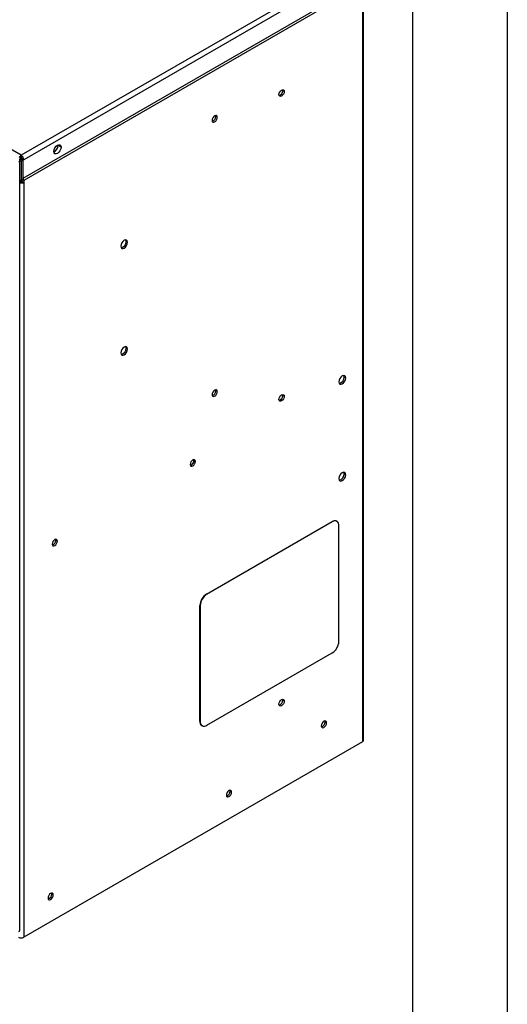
# Model space of a CAD drawing. Header units: millimetres. Extents: x 0 to 2235, y 0 to 1727.
# Tile 29 of 30: x 1974 to 2235, y 934 to 1462. Entities that reach past the tile are written whole.
import ezdxf

# ---------------------------------------------------------------- set-up
doc = ezdxf.new("R2010")
doc.units = ezdxf.units.MM
doc.header["$LTSCALE"] = 8
doc.layers.add('TEXT', color=140, linetype='Continuous', lineweight=25)

msp = doc.modelspace()

# ---------------------------------------------------------------- linework, layer by layer
at = {"color": 7, "linetype": 'Continuous'}
msp.add_line((2235.22, 1727.22), (2235.22, 0.02), dxfattribs=at)
for p, q in [((2156.54, 1494.17), (1975.01, 1389.38)), ((1975.01, 1389.38), (1797.23, 1492)), ((2157.91, 1491.8), (1976.38, 1387)), ((2158.4, 1482.36), (1975.89, 1377)), ((2156.99, 1480.14), (1976.38, 1375.88)), ((2157.69, 1479.56), (2157.69, 1075.13)), ((2158.26, 1075.92), (2158.26, 1480.35)), ((2114.9, 1424.52), (2114.99, 1424)), ((2115.8, 1423.53), (2114.99, 1424)), ((2079.16, 1410.21), (2079.07, 1410.73)), ((2079.16, 1410.21), (2079.97, 1409.74)), ((1994.71, 1394.63), (1994.69, 1394.94)), ((1996.33, 1393.7), (1994.71, 1394.63)), ((1974.21, 1386.58), (1974.21, 1387.51)), ((1974.45, 1387.47), (1974.21, 1387.34)), ((1974.45, 1387.47), (1975.81, 1386.68)), ((1975.32, 1388.15), (1974.77, 1387.83)), ((1974.77, 1387.83), (1975.48, 1387.42)), ((1974.77, 1387.83), (1974.77, 1387.28)), ((1975.01, 1389.38), (1975.01, 1388.44)), ((1975.57, 1387.47), (1975.08, 1387.19)), ((1975.57, 1387.47), (1976.38, 1387)), ((1974.21, 1386.67), (1975.01, 1386.21)), ((1974.21, 974.22), (1974.21, 1386)), ((1975.01, 1386.21), (1975.81, 1386.68)), ((1975.01, 1386.21), (1975.01, 1376.15)), ((1975.08, 1387.19), (1975.89, 1386.72)), ((1975.08, 1387.19), (1975.08, 1387.1)), ((1975.81, 1386.68), (1975.81, 1376.62)), ((1976.38, 1387), (1975.89, 1386.72)), ((1975.89, 1386.72), (1975.89, 1377)), ((1975.81, 1377.04), (1975.89, 1377)), ((1974.21, 1375.22), (1974.44, 1375.35)), ((1974.68, 1375.43), (1975.49, 1375.89)), ((1975.01, 1376.15), (1975.81, 1376.62)), ((1975.57, 1375.36), (1976.38, 1374.89)), ((1976.38, 1375.88), (1975.76, 1376.24)), ((1976.38, 1375.88), (1976.38, 1374.89)), ((1976.38, 1374.89), (1976.38, 970.46)), ((2031.13, 1343.23), (2031.94, 1342.76)), ((2031.13, 1286.07), (2031.94, 1285.61)), ((2147.92, 1270.56), (2148.73, 1270.1)), ((2079.16, 1263.23), (2079.07, 1263.75)), ((2079.16, 1263.23), (2079.97, 1262.76)), ((2114.9, 1261.21), (2114.99, 1260.69)), ((2115.8, 1260.22), (2114.99, 1260.69)), ((2067.47, 1225.84), (2067.37, 1226.36)), ((2067.47, 1225.84), (2068.28, 1225.37)), ((2147.92, 1218.71), (2148.73, 1218.24)), ((2074.21, 1154.32), (2141.39, 1193.1)), ((2141.53, 1193.01), (2074.35, 1154.23)), ((2141.39, 1193.1), (2141.53, 1193.01)), ((2144.03, 1193.26), (2143.89, 1193.34)), ((2145.06, 1128.92), (2145.06, 1190.97)), ((1993.57, 1183.17), (1993.47, 1183.7)), ((1993.57, 1183.17), (1994.37, 1182.71)), ((2074.21, 1154.32), (2074.35, 1154.23)), ((2070.67, 1086.14), (2070.67, 1148.19)), ((2070.67, 1148.19), (2070.82, 1148.11)), ((2070.82, 1148.11), (2070.82, 1086.05)), ((2074.35, 1084.01), (2141.53, 1122.79)), ((2114.9, 1097.91), (2114.99, 1097.38)), ((2115.8, 1096.91), (2114.99, 1097.38)), ((2070.67, 1086.14), (2070.82, 1086.05)), ((2071.71, 1083.85), (2071.85, 1083.76)), ((2137.66, 1085.78), (2137.57, 1086.31)), ((2137.66, 1085.78), (2138.47, 1085.32)), ((2157.69, 1075.13), (1976.38, 970.46)), ((2086.82, 1048.66), (2086.73, 1049.18)), ((2086.82, 1048.66), (2087.63, 1048.19)), ((1991.36, 993.55), (1991.27, 994.07)), ((1991.36, 993.55), (1992.17, 993.08))]:
    msp.add_line(p, q)
at = {"flags": 128}
for points in [[(2112.99, 1421.91), (2113.1, 1422.59), (2113.4, 1423.29), (2113.86, 1423.91), (2114.39, 1424.34), (2114.93, 1424.53), (2115.39, 1424.44), (2115.69, 1424.09), (2115.8, 1423.53)], [(2115.8, 1423.53), (2115.69, 1422.85), (2115.39, 1422.15), (2114.93, 1421.54), (2114.39, 1421.1), (2113.86, 1420.92), (2113.4, 1421.01), (2113.1, 1421.36), (2112.99, 1421.91)], [(2079.97, 1409.74), (2079.87, 1410.3), (2079.56, 1410.65), (2079.11, 1410.73), (2078.57, 1410.55), (2078.04, 1410.12), (2077.58, 1409.5), (2077.28, 1408.8), (2077.17, 1408.12)], [(2077.17, 1408.12), (2077.28, 1407.56), (2077.58, 1407.21), (2078.04, 1407.13), (2078.57, 1407.31), (2079.11, 1407.75), (2079.56, 1408.36), (2079.87, 1409.06), (2079.97, 1409.74)], [(1992.5, 1391.49), (1992.65, 1392.42), (1993.06, 1393.38), (1993.68, 1394.21), (1994.42, 1394.8), (1995.15, 1395.06), (1995.77, 1394.94), (1996.18, 1394.46), (1996.33, 1393.7)], [(1996.33, 1393.7), (1996.18, 1392.77), (1995.77, 1391.81), (1995.15, 1390.98), (1994.42, 1390.39), (1993.68, 1390.13), (1993.06, 1390.25), (1992.65, 1390.73), (1992.5, 1391.49)], [(1974.21, 1375.37), (1974.31, 1375.36), (1974.51, 1375.36), (1974.68, 1375.43), (1974.82, 1375.54), (1974.92, 1375.71), (1974.98, 1375.91), (1975.01, 1376.15)], [(2031.94, 1342.76), (2031.8, 1343.49), (2031.41, 1343.94), (2030.81, 1344.06), (2030.12, 1343.82), (2029.42, 1343.25), (2028.83, 1342.46), (2028.43, 1341.55), (2028.29, 1340.66)], [(2028.29, 1340.66), (2028.43, 1339.93), (2028.83, 1339.48), (2029.42, 1339.36), (2030.12, 1339.61), (2030.81, 1340.17), (2031.41, 1340.97), (2031.8, 1341.88), (2031.94, 1342.76)], [(2031.13, 1343.23), (2030.99, 1343.96), (2030.94, 1344.07)], [(2031.94, 1285.61), (2031.8, 1286.33), (2031.41, 1286.79), (2030.81, 1286.9), (2030.12, 1286.66), (2029.42, 1286.1), (2028.83, 1285.3), (2028.43, 1284.39), (2028.29, 1283.5)], [(2028.29, 1283.5), (2028.43, 1282.78), (2028.83, 1282.32), (2029.42, 1282.21), (2030.12, 1282.45), (2030.81, 1283.01), (2031.41, 1283.81), (2031.8, 1284.72), (2031.94, 1285.61)], [(2031.13, 1286.07), (2030.99, 1286.8), (2030.94, 1286.91)], [(2148.73, 1270.1), (2148.59, 1270.82), (2148.19, 1271.28), (2147.6, 1271.39), (2146.9, 1271.15), (2146.2, 1270.59), (2145.61, 1269.79), (2145.22, 1268.88), (2145.08, 1267.99)], [(2147.92, 1270.56), (2147.78, 1271.29), (2147.72, 1271.4)], [(2145.08, 1267.99), (2145.22, 1267.26), (2145.61, 1266.81), (2146.2, 1266.69), (2146.9, 1266.94), (2147.6, 1267.5), (2148.19, 1268.3), (2148.59, 1269.21), (2148.73, 1270.1)], [(2079.97, 1262.76), (2079.87, 1263.32), (2079.56, 1263.67), (2079.11, 1263.76), (2078.57, 1263.57), (2078.04, 1263.14), (2077.58, 1262.53), (2077.28, 1261.82), (2077.17, 1261.14)], [(2077.17, 1261.14), (2077.28, 1260.59), (2077.58, 1260.24), (2078.04, 1260.15), (2078.57, 1260.34), (2079.11, 1260.77), (2079.56, 1261.38), (2079.87, 1262.08), (2079.97, 1262.76)], [(2112.99, 1258.61), (2113.1, 1259.29), (2113.4, 1259.99), (2113.86, 1260.6), (2114.39, 1261.03), (2114.93, 1261.22), (2115.39, 1261.13), (2115.69, 1260.78), (2115.8, 1260.22)], [(2115.8, 1260.22), (2115.69, 1259.54), (2115.39, 1258.84), (2114.93, 1258.23), (2114.39, 1257.8), (2113.86, 1257.61), (2113.4, 1257.7), (2113.1, 1258.05), (2112.99, 1258.61)], [(2068.28, 1225.37), (2068.17, 1225.93), (2067.86, 1226.28), (2067.41, 1226.36), (2066.87, 1226.18), (2066.34, 1225.75), (2065.88, 1225.13), (2065.58, 1224.43), (2065.47, 1223.75)], [(2065.47, 1223.75), (2065.58, 1223.19), (2065.88, 1222.84), (2066.34, 1222.76), (2066.87, 1222.94), (2067.41, 1223.37), (2067.86, 1223.99), (2068.17, 1224.69), (2068.28, 1225.37)], [(2148.73, 1218.24), (2148.59, 1218.97), (2148.19, 1219.43), (2147.6, 1219.54), (2146.9, 1219.3), (2146.2, 1218.73), (2145.61, 1217.94), (2145.22, 1217.02), (2145.08, 1216.14)], [(2147.92, 1218.71), (2147.78, 1219.44), (2147.72, 1219.55)], [(2145.08, 1216.14), (2145.22, 1215.41), (2145.61, 1214.96), (2146.2, 1214.84), (2146.9, 1215.08), (2147.6, 1215.65), (2148.19, 1216.45), (2148.59, 1217.36), (2148.73, 1218.24)], [(1994.37, 1182.71), (1994.27, 1183.26), (1993.96, 1183.61), (1993.51, 1183.7), (1992.97, 1183.52), (1992.44, 1183.08), (1991.98, 1182.47), (1991.68, 1181.77), (1991.57, 1181.09)], [(1991.57, 1181.09), (1991.68, 1180.53), (1991.98, 1180.18), (1992.44, 1180.09), (1992.97, 1180.28), (1993.51, 1180.71), (1993.96, 1181.33), (1994.27, 1182.03), (1994.37, 1182.71)], [(2112.99, 1095.3), (2113.1, 1095.98), (2113.4, 1096.68), (2113.86, 1097.29), (2114.39, 1097.72), (2114.93, 1097.91), (2115.39, 1097.82), (2115.69, 1097.47), (2115.8, 1096.91)], [(2115.8, 1096.91), (2115.69, 1096.23), (2115.39, 1095.53), (2114.93, 1094.92), (2114.39, 1094.49), (2113.86, 1094.3), (2113.4, 1094.39), (2113.1, 1094.74), (2112.99, 1095.3)], [(2138.47, 1085.32), (2138.36, 1085.87), (2138.06, 1086.22), (2137.6, 1086.31), (2137.07, 1086.12), (2136.53, 1085.69), (2136.08, 1085.08), (2135.77, 1084.38), (2135.67, 1083.7)], [(2135.67, 1083.7), (2135.77, 1083.14), (2136.08, 1082.79), (2136.53, 1082.7), (2137.07, 1082.89), (2137.6, 1083.32), (2138.06, 1083.93), (2138.36, 1084.63), (2138.47, 1085.32)], [(2087.63, 1048.19), (2087.53, 1048.75), (2087.22, 1049.1), (2086.77, 1049.19), (2086.23, 1049), (2085.69, 1048.57), (2085.24, 1047.95), (2084.94, 1047.25), (2084.83, 1046.57)], [(2084.83, 1046.57), (2084.94, 1046.01), (2085.24, 1045.67), (2085.69, 1045.58), (2086.23, 1045.76), (2086.77, 1046.2), (2087.22, 1046.81), (2087.53, 1047.51), (2087.63, 1048.19)], [(1992.17, 993.08), (1992.07, 993.64), (1991.76, 993.99), (1991.31, 994.08), (1990.77, 993.89), (1990.24, 993.46), (1989.78, 992.85), (1989.48, 992.15), (1989.37, 991.46)], [(1989.37, 991.46), (1989.48, 990.91), (1989.78, 990.56), (1990.24, 990.47), (1990.77, 990.66), (1991.31, 991.09), (1991.76, 991.7), (1992.07, 992.4), (1992.17, 993.08)]]:
    msp.add_lwpolyline(points, dxfattribs=at)
for centre, radius, start, end in [((2112.27, 1423.98), 2.71, 287.4191, 0.411), ((2076.41, 1410.22), 2.76, 288.0919, 359.7382), ((1990.76, 1394.72), 3.96, 296.506, 358.6696), ((1976.58, 1386.9), 2.93, 122.5092, 155.7188), ((1975.66, 1387.41), 1.22, 122.6055, 177.3945), ((1973.4, 1386.87), 2.98, 2.6055, 57.3945), ((1974.35, 1387.41), 1.22, 2.6055, 57.3945), ((1973.25, 1386.67), 0.972, 294.3747, 354.3052), ((1973.63, 1375.79), 2.75, 1.8478, 28.342), ((1975, 1377.62), 3.05, 255.0812, 296.9159), ((1975.01, 1376.44), 1.22, 242.6097, 297.3903), ((1975.06, 1376.52), 0.761, 304.0564, 7.2558), ((2027.85, 1343.05), 3.29, 281.2676, 3.112), ((2027.85, 1285.89), 3.29, 281.2676, 3.112), ((2144.63, 1270.38), 3.29, 281.2569, 3.1144), ((2076.41, 1263.24), 2.76, 288.0919, 359.7382), ((2112.27, 1260.67), 2.71, 287.4191, 0.411), ((2064.71, 1225.85), 2.76, 288.0919, 359.7382), ((2144.63, 1218.53), 3.29, 281.2569, 3.1144), ((2142.85, 1191.05), 2.51, 65.6929, 125.6176), ((2142.91, 1191.32), 2.18, 350.786, 129.2033), ((1990.81, 1183.19), 2.76, 288.0919, 359.7382), ((2078.35, 1147.84), 7.68, 122.6055, 177.3945), ((2078.49, 1147.76), 7.68, 122.6055, 177.3945), ((2137.39, 1129.26), 7.68, 302.6055, 357.3945), ((2112.27, 1097.36), 2.71, 287.4191, 0.411), ((2073.12, 1085.87), 2.46, 173.7012, 234.9867), ((2072.97, 1085.7), 2.18, 170.786, 309.2033), ((2134.9, 1085.79), 2.76, 288.0919, 359.7382), ((2157.29, 1076.02), 0.974, 294.3747, 354.3052), ((2084.07, 1048.67), 2.76, 288.0919, 359.7382), ((1988.61, 993.56), 2.76, 288.0919, 359.7382), ((1973.25, 974.31), 0.972, 294.3747, 354.3052), ((1975.01, 973.1), 2.98, 242.6097, 297.3903)]:
    msp.add_arc(centre, radius, start, end)
at = {"layer": 'TEXT'}
msp.add_line((2184.4, 1676.4), (2184.4, 50.8), dxfattribs=at)

doc.saveas('drawing.dxf')
